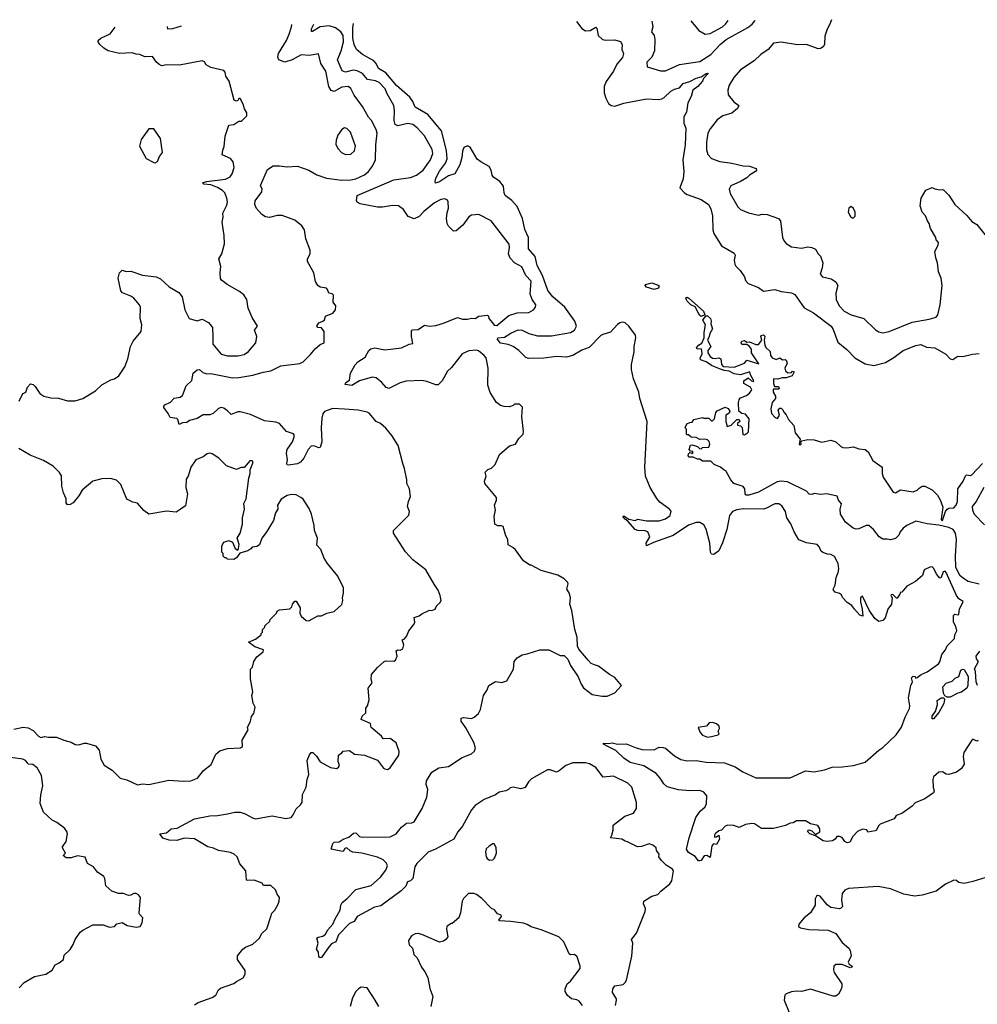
# Model space of a CAD drawing. Extents: x 2323203 to 2567568, y 883585 to 1022917.
# Tile 46 of 256: x 2389659 to 2397199, y 1012343 to 1020100. Entities that reach past the tile are written whole.
import ezdxf

# ---------------------------------------------------------------- set-up
doc = ezdxf.new("R2010")
doc.units = 0

msp = doc.modelspace()

# ---------------------------------------------------------------- linework, layer by layer
at = {"layer": '0CON10XD'}
for points in [[(2389655.7, 1017094.3), (2389677.5, 1017145), (2389685, 1017156), (2389706.7, 1017165), (2389720, 1017205), (2389745, 1017232.5), (2389765, 1017226.7), (2389781.7, 1017211.7), (2389818, 1017155), (2389847.5, 1017135), (2389905, 1017121.4), (2389965, 1017118.6), (2390035, 1017096.9), (2390095, 1017098.6), (2390155, 1017115.7), (2390256.2, 1017175), (2390305, 1017222.5), (2390375, 1017262), (2390405, 1017270), (2390438.8, 1017295), (2390487.1, 1017365), (2390511.1, 1017428.9), (2390530, 1017525), (2390552.7, 1017567.3), (2390615.8, 1017645), (2390619.4, 1017695), (2390606.5, 1017745), (2390610.6, 1017835), (2390602.5, 1017855), (2390557.4, 1017907.4), (2390535, 1017922.2), (2390468.6, 1017948.6), (2390454.3, 1017965), (2390434.2, 1018065), (2390444.1, 1018105.9), (2390465, 1018127.5), (2390496.4, 1018116.4), (2390535, 1018118), (2390625, 1018086.9), (2390732.5, 1018075), (2390767.6, 1018057.6), (2390836.4, 1017996.4), (2390911.4, 1017951.4), (2390937.6, 1017917.6), (2390958, 1017815), (2390993.3, 1017745), (2391055, 1017728.8), (2391095, 1017742), (2391144.3, 1017714.3), (2391176, 1017675), (2391178.7, 1017598.7), (2391180.5, 1017545), (2391245, 1017465.6), (2391295, 1017453.1), (2391375, 1017453.1), (2391425, 1017462.9), (2391461.4, 1017485), (2391518.6, 1017555), (2391525.8, 1017605), (2391508, 1017655), (2391531.2, 1017685), (2391490, 1017755), (2391458.3, 1017828.3), (2391445.9, 1017895.9), (2391422.3, 1017932.3), (2391389.7, 1017959.7), (2391292.5, 1018015), (2391248.3, 1018048.3), (2391240.7, 1018060.7), (2391236.7, 1018105), (2391241.2, 1018155), (2391228, 1018215), (2391250.8, 1018255), (2391270.8, 1018335), (2391268.8, 1018398.8), (2391252.5, 1018505), (2391262, 1018545), (2391258, 1018575), (2391290.3, 1018639.7), (2391295.7, 1018665), (2391290.8, 1018695), (2391274.2, 1018735), (2391255, 1018755.8), (2391215, 1018778.6), (2391165, 1018800), (2391107.5, 1018805), (2391097.5, 1018815), (2391130, 1018825), (2391278, 1018845), (2391315, 1018862.2), (2391332.9, 1018885), (2391346.9, 1018935), (2391340.8, 1018980.8), (2391317.7, 1019007.7), (2391253.3, 1019035), (2391257, 1019073), (2391269.3, 1019100.7), (2391277, 1019183), (2391305, 1019270), (2391345, 1019273.3), (2391385, 1019300), (2391405, 1019300), (2391447, 1019343), (2391447, 1019367), (2391428.3, 1019398.3), (2391417.5, 1019435), (2391395, 1019480), (2391385, 1019480), (2391376.4, 1019463.6), (2391365, 1019457.5), (2391347.5, 1019465), (2391307.5, 1019615), (2391282.5, 1019655), (2391277, 1019687), (2391265, 1019700), (2391165, 1019723.3), (2391127.5, 1019745), (2391115, 1019767.5), (2391095, 1019776.7), (2390917.9, 1019742.1), (2390815, 1019743.6), (2390777.4, 1019737.4), (2390756.5, 1019746.5), (2390735.6, 1019765), (2390705, 1019809.2), (2390645, 1019808.2), (2390605, 1019826.9), (2390575, 1019827.9), (2390545, 1019840), (2390445, 1019834.2), (2390355, 1019854.7), (2390320.6, 1019875), (2390290, 1019905), (2390276.7, 1019925), (2390277.5, 1019935), (2390298.8, 1019955), (2390370.9, 1019989.1), (2390410.7, 1020040.3)], [(2391295.8, 1013844.2), (2391353, 1013857), (2391394.1, 1013855.9), (2391435, 1013843.8), (2391492.1, 1013812.1), (2391515.7, 1013805.7), (2391647.9, 1013827.9), (2391754.1, 1013805.9), (2391795, 1013814), (2391813.2, 1013836.8), (2391836.4, 1013883.6), (2391870, 1013915), (2391882.5, 1013935), (2391885.7, 1013995), (2391914.4, 1014055), (2391922, 1014115), (2391935.9, 1014154.1), (2391923.3, 1014265), (2391940.9, 1014309.1), (2391955, 1014326.2), (2391965.8, 1014325.8), (2391997, 1014297), (2392025, 1014253.8), (2392105, 1014208.6), (2392155, 1014201.2), (2392169.5, 1014210.5), (2392176.2, 1014225), (2392167, 1014257), (2392170, 1014305), (2392196.4, 1014323.6), (2392205, 1014337.5), (2392255, 1014343.3), (2392295, 1014313.3), (2392375, 1014306.7), (2392476.1, 1014266.1), (2392524.1, 1014204.1), (2392535, 1014198.8), (2392555, 1014194), (2392576.2, 1014205), (2392643.8, 1014305), (2392646.1, 1014336.1), (2392623.8, 1014403.8), (2392575, 1014436.7), (2392520, 1014435), (2392506.4, 1014456.4), (2392427.5, 1014525), (2392420, 1014555), (2392347, 1014587), (2392356.4, 1014613.6), (2392385, 1014640), (2392383.3, 1014675), (2392396.7, 1014695), (2392409.3, 1014740.7), (2392403.3, 1014835), (2392433.3, 1014875), (2392426.7, 1014905), (2392428.3, 1014941.7), (2392475, 1014997.5), (2392527.5, 1015045), (2392545, 1015050), (2392605, 1015046.7), (2392616.7, 1015055), (2392630, 1015085), (2392622.5, 1015127.5), (2392633, 1015137), (2392655, 1015132.5), (2392676.7, 1015145), (2392683.3, 1015175), (2392670, 1015215), (2392685, 1015220), (2392705, 1015240), (2392722.5, 1015285), (2392763.3, 1015335), (2392770, 1015355), (2392765, 1015390), (2392805, 1015402.5), (2392825, 1015420), (2392885, 1015447.5), (2392905, 1015446.7), (2392930, 1015455), (2392943.6, 1015486.4), (2392967.5, 1015505), (2392976.7, 1015525), (2392970, 1015565), (2392953.8, 1015605), (2392923, 1015653), (2392856, 1015765), (2392755.6, 1015845.6), (2392697.7, 1015907.7), (2392603.3, 1016055), (2392603.3, 1016075), (2392610, 1016085), (2392723.9, 1016196.1), (2392728, 1016225), (2392713.3, 1016265), (2392720, 1016305), (2392736.2, 1016345), (2392727.5, 1016405), (2392706.7, 1016445), (2392706.7, 1016475), (2392690, 1016565), (2392674.4, 1016605), (2392638.8, 1016745), (2392590, 1016825), (2392542.4, 1016882.4), (2392499.8, 1016919.8), (2392464.3, 1016935), (2392410.7, 1017000.7), (2392395, 1017009.2), (2392324.3, 1017024.3), (2392216.9, 1017033.1), (2392125, 1017037.5), (2392057.8, 1017012.2), (2392046.2, 1016993.8), (2392038.3, 1016961.7), (2392032.7, 1016885), (2392038.2, 1016775), (2392025, 1016730), (2392015, 1016726.2), (2391975, 1016743.3), (2391955, 1016739.4), (2391930, 1016715), (2391895.5, 1016645), (2391870.8, 1016615), (2391845, 1016602.2), (2391775, 1016591.5), (2391764.5, 1016594.5), (2391763.1, 1016603.1), (2391767.5, 1016632.5), (2391760.8, 1016685), (2391763.6, 1016715), (2391805.7, 1016775), (2391820, 1016815), (2391819.3, 1016829.3), (2391815, 1016837.5), (2391760, 1016855), (2391705, 1016918.6), (2391675, 1016929.4), (2391585, 1016941.2), (2391475, 1016990.8), (2391395, 1017011.1), (2391375, 1017010), (2391325, 1016988.8), (2391295, 1017020), (2391265, 1017038.8), (2391245, 1017043.8), (2391225, 1017036.2), (2391183.2, 1016996.8), (2391156, 1016986), (2391102.5, 1016987.5), (2391055, 1016958), (2390995, 1016942.5), (2390975, 1016926.2), (2390940, 1016925), (2390915, 1016910), (2390905, 1016950), (2390895, 1016957.5), (2390842.5, 1016965), (2390828.3, 1016998.3), (2390793.3, 1017045), (2390793.3, 1017055), (2390802.5, 1017065), (2390845, 1017086.7), (2390875, 1017117.5), (2390922.3, 1017127.7), (2390939.7, 1017140.3), (2390970, 1017215), (2391013.6, 1017256.4), (2391023.9, 1017316.1), (2391055, 1017342.5), (2391075, 1017343.3), (2391101.7, 1017321.7), (2391131.2, 1017311.2), (2391165, 1017311.9), (2391335, 1017280), (2391385, 1017281.9), (2391495, 1017299.1), (2391575, 1017324.6), (2391635, 1017334.5), (2391715, 1017374.4), (2391865, 1017390.4), (2391891.9, 1017405), (2391945, 1017458.6), (2391985, 1017507.5), (2392025, 1017541.2), (2392056.7, 1017555), (2392055, 1017642.5), (2392035, 1017673.3), (2392005, 1017674), (2391998.8, 1017685), (2392015, 1017711.2), (2392046.1, 1017723.9), (2392057.5, 1017735), (2392067.5, 1017765), (2392125, 1017788.6), (2392145.4, 1017814.6), (2392147.2, 1017847.2), (2392126.7, 1017875), (2392128.8, 1017928.8), (2392120, 1017940), (2392092.5, 1017945), (2392083.3, 1017975), (2392074.1, 1017984.1), (2392025, 1017993.8), (2392006.7, 1018005), (2391987, 1018037), (2391974, 1018105), (2391925.9, 1018195.9), (2391926, 1018215), (2391945.6, 1018255), (2391946.4, 1018285), (2391912.2, 1018375), (2391900.3, 1018445), (2391881.3, 1018475), (2391825, 1018521.8), (2391725, 1018557.5), (2391685, 1018558.1), (2391625, 1018540.8), (2391595, 1018547.1), (2391564.2, 1018565), (2391524, 1018614), (2391510.6, 1018645), (2391512, 1018672), (2391565.4, 1018744.6), (2391566.9, 1018765), (2391556, 1018795), (2391609.3, 1018920.7), (2391655, 1018948.8), (2391705, 1018950), (2391765, 1018941.2), (2391845, 1018947.5), (2391935, 1018915.7), (2391998.3, 1018878.3), (2392075, 1018852.2), (2392195, 1018836.2), (2392265, 1018837.5), (2392305, 1018845.9), (2392375, 1018877.6), (2392405.2, 1018904.8), (2392436.2, 1018945), (2392459.1, 1018995), (2392462.2, 1019115), (2392472.7, 1019205), (2392464.6, 1019234.6), (2392429.4, 1019305), (2392405, 1019332), (2392356.9, 1019415), (2392291.8, 1019505), (2392265, 1019558.6), (2392243.9, 1019573.9), (2392195, 1019567.3), (2392135, 1019534), (2392112, 1019542), (2392092, 1019575), (2392070.4, 1019695), (2392030.4, 1019755), (2392011.2, 1019831.2), (2391941.3, 1019818.7), (2391875, 1019824.5), (2391805, 1019784.6), (2391745.8, 1019765.8), (2391698.8, 1019785), (2391690, 1019805), (2391697.5, 1019835), (2391758.8, 1019935), (2391781.5, 1019985), (2391799.4, 1020045), (2391802.2, 1020062.1)], [(2390930.9, 1020048.4), (2390861.2, 1020028.8), (2390826.4, 1020026.4), (2390823.7, 1020046.7)], [(2393153.6, 1014603.6), (2393215, 1014596.2), (2393237.5, 1014605), (2393272.5, 1014635), (2393286.7, 1014665), (2393310, 1014775), (2393336.7, 1014815), (2393353.3, 1014855), (2393405, 1014887.5), (2393455, 1014878.8), (2393495, 1014892.5), (2393546.4, 1014983.6), (2393552.5, 1015045), (2393577, 1015073), (2393614.1, 1015095.9), (2393655, 1015103.3), (2393755, 1015136.7), (2393825, 1015136.7), (2393915, 1015092.5), (2393945, 1015092.5), (2393973.6, 1015063.6), (2393995, 1015012.5), (2394055, 1014922.5), (2394078.8, 1014865), (2394097.3, 1014837.3), (2394167.5, 1014785), (2394245, 1014770), (2394285, 1014770), (2394345, 1014796.7), (2394397.5, 1014855), (2394345, 1014916.7), (2394301.7, 1014941.7), (2394216.1, 1015006.1), (2394185, 1015016.7), (2394159.3, 1015029.3), (2394134.1, 1015054.1), (2394061.7, 1015141.7), (2394050, 1015165), (2394048.8, 1015235), (2394031.2, 1015295), (2394006, 1015445), (2393990, 1015495), (2393996, 1015545), (2393986, 1015585), (2393966.7, 1015615), (2393978, 1015655), (2393975, 1015666.7), (2393945.6, 1015695.6), (2393895, 1015723.8), (2393765, 1015760), (2393685, 1015802.5), (2393675, 1015802.5), (2393625, 1015837.5), (2393563, 1015923), (2393543, 1015943), (2393503.8, 1015963.8), (2393502.5, 1016005), (2393486.7, 1016035), (2393466.4, 1016106.4), (2393453, 1016113), (2393423.9, 1016113.9), (2393400, 1016125), (2393395.7, 1016185), (2393406, 1016236), (2393397.5, 1016275), (2393412.5, 1016315), (2393412.5, 1016335), (2393322.5, 1016445), (2393317.5, 1016465), (2393332.5, 1016505), (2393323.6, 1016536.4), (2393345, 1016556.7), (2393373.6, 1016566.4), (2393402.5, 1016595), (2393437.5, 1016675), (2393515, 1016743.3), (2393563.4, 1016756.6), (2393588.3, 1016801.7), (2393623.3, 1016835), (2393626.7, 1016855), (2393612.5, 1016975), (2393617, 1017047), (2393595, 1017070), (2393555, 1017070), (2393545, 1017060), (2393515, 1017050), (2393473.6, 1017053.6), (2393445, 1017060), (2393412.5, 1017085), (2393363.9, 1017163.9), (2393345, 1017220), (2393347.5, 1017355), (2393332.5, 1017435), (2393316, 1017455), (2393270.3, 1017490.3), (2393255, 1017495.5), (2393195, 1017492.2), (2393142.6, 1017467.4), (2393058.6, 1017361.4), (2393028, 1017332), (2392985, 1017254), (2392955, 1017224), (2392935, 1017222.5), (2392865, 1017248.8), (2392825, 1017256.9), (2392702.7, 1017252.7), (2392655, 1017239.4), (2392565, 1017193.8), (2392545, 1017203.3), (2392510.8, 1017240.8), (2392465, 1017277.5), (2392435, 1017283.8), (2392335, 1017256), (2392275, 1017217.5), (2392222.5, 1017225), (2392227, 1017243), (2392255, 1017260), (2392263.3, 1017315), (2392299.5, 1017380.5), (2392322.5, 1017405), (2392378.9, 1017441.1), (2392407, 1017493), (2392423, 1017507), (2392453.9, 1017513.9), (2392535, 1017499.4), (2392665, 1017514.4), (2392725, 1017543.8), (2392755, 1017550), (2392742.7, 1017605), (2392744, 1017646), (2392752, 1017658), (2392795, 1017659.1), (2392845, 1017694.4), (2392885.5, 1017685.5), (2392935, 1017691.5), (2392995, 1017708.4), (2393105, 1017753.6), (2393145, 1017741.4), (2393185, 1017741.9), (2393215, 1017748.8), (2393245, 1017746.7), (2393275, 1017763.8), (2393341.7, 1017771.7), (2393350, 1017765), (2393352.5, 1017745), (2393381.5, 1017711.5), (2393395, 1017694.6), (2393415, 1017691.5), (2393509.1, 1017770.9), (2393575, 1017790.4), (2393667.9, 1017792.1), (2393705.7, 1017814.3), (2393720, 1017835), (2393724, 1017855), (2393695, 1017896), (2393678.2, 1017938.2), (2393685, 1018041.2), (2393644.7, 1018084.7), (2393612.1, 1018152.1), (2393555, 1018185.5), (2393520.5, 1018220.5), (2393508.5, 1018255), (2393515.6, 1018305.6), (2393511.9, 1018331.9), (2393370, 1018515), (2393275, 1018564.2), (2393215, 1018560), (2393195, 1018546.7), (2393147.6, 1018482.4), (2393095, 1018436.7), (2393075, 1018433.3), (2393035, 1018473.3), (2393024, 1018495), (2393020, 1018535), (2393025, 1018577.5), (2393034.2, 1018615), (2393033.3, 1018665), (2393027.7, 1018677.7), (2393005, 1018690), (2392975, 1018684), (2392925, 1018657.1), (2392841.7, 1018588.3), (2392805, 1018549.4), (2392765, 1018530.8), (2392718.7, 1018548.7), (2392681.9, 1018605), (2392642.6, 1018632.6), (2392595, 1018636.8), (2392515, 1018622.8), (2392475, 1018622.8), (2392338.3, 1018648.3), (2392315, 1018662.7), (2392310, 1018675), (2392315.8, 1018714.2), (2392605, 1018838.5), (2392735, 1018857.2), (2392784.3, 1018875.7), (2392835, 1018914.5), (2392893.4, 1018995), (2392911.3, 1019045), (2392907.6, 1019077.6), (2392845.4, 1019185), (2392788.3, 1019248.3), (2392755, 1019273.6), (2392715, 1019282.9), (2392635, 1019263.3), (2392615, 1019274.2), (2392607.1, 1019305), (2392610.4, 1019385), (2392603.8, 1019425), (2392551.2, 1019515), (2392536.1, 1019555), (2392490, 1019605), (2392459.8, 1019619.8), (2392398, 1019628), (2392357.3, 1019677.3), (2392315, 1019697.8), (2392285, 1019701.6), (2392225, 1019687.3), (2392197.5, 1019697.5), (2392161.9, 1019785), (2392190.5, 1019855), (2392208, 1019925), (2392206.2, 1019975), (2392188.5, 1020005), (2392145.8, 1020035.8), (2392095, 1020052.7), (2392024.8, 1020045.2), (2391965, 1020006), (2391957.5, 1020007.5), (2391957.4, 1020027.4), (2391974.6, 1020064.8)], [(2397205, 1014422.5), (2397195, 1014416.7), (2397165, 1014431.2), (2397156.7, 1014425), (2397093.2, 1014326.8), (2397087.5, 1014295), (2397096.2, 1014235), (2397075, 1014200), (2397035, 1014171.2), (2396975.9, 1014154.1), (2396955, 1014156.2), (2396925, 1014174.2), (2396895, 1014171.4), (2396855, 1014136.2), (2396850, 1014115), (2396852.3, 1014052.3), (2396860, 1014025), (2396855, 1014010), (2396785, 1013962.5), (2396710.6, 1013929.4), (2396685, 1013903.3), (2396605, 1013847.5), (2396560, 1013830), (2396545, 1013803.8), (2396435, 1013761.4), (2396421.5, 1013748.5), (2396405, 1013716.2), (2396395, 1013710), (2396338.3, 1013698.3), (2396328.8, 1013718.8), (2396295, 1013724.2), (2396255, 1013705.8), (2396220, 1013665), (2396195, 1013620.8), (2396175, 1013614.4), (2396156.2, 1013626.2), (2396135, 1013656.2), (2396115, 1013666), (2396092.5, 1013665), (2396080, 1013645), (2396058.8, 1013631.2), (2396015, 1013626.2), (2395985, 1013630.8), (2395925, 1013670), (2395880, 1013685), (2395862.5, 1013705), (2395873, 1013717), (2395895, 1013710), (2395925, 1013680), (2395958.2, 1013701.8), (2395960, 1013725), (2395942.4, 1013752.4), (2395885, 1013765.6), (2395845, 1013789.3), (2395775, 1013789.7), (2395748.1, 1013771.9), (2395725, 1013770), (2395689, 1013751), (2395595, 1013727), (2395499.3, 1013729.3), (2395445, 1013764), (2395425, 1013768.6), (2395375, 1013760.8), (2395325, 1013737.3), (2395282.2, 1013752.2), (2395234.3, 1013755.7), (2395212.5, 1013747.5), (2395185, 1013714.3), (2395165, 1013708.8), (2395136.2, 1013685), (2395128.8, 1013675), (2395130.7, 1013660.7), (2395145, 1013662), (2395165, 1013676.7), (2395169.7, 1013645), (2395145, 1013603.3), (2395122.5, 1013607.5), (2395108.8, 1013591.2), (2395095, 1013500), (2395070, 1013515), (2395048.3, 1013511.7), (2395025, 1013477.5), (2395015, 1013472.5), (2395005, 1013473.3), (2394976.4, 1013506.4), (2394925, 1013540), (2394910, 1013565), (2394930, 1013655), (2394984, 1013815), (2395015.7, 1013864.3), (2395055, 1013898.8), (2395068, 1013925), (2395068.6, 1013985), (2395045.6, 1014015), (2395015, 1014026.5), (2394935, 1014024.4), (2394845, 1014032.9), (2394757, 1014057), (2394729.8, 1014079.8), (2394702.2, 1014125), (2394670.3, 1014160.3), (2394572.9, 1014222.9), (2394465, 1014247.1), (2394415, 1014282), (2394351.7, 1014341.7), (2394290, 1014375), (2394255, 1014392.5), (2394255, 1014400), (2394295, 1014396.7), (2394325, 1014404), (2394365, 1014393.3), (2394435, 1014394.2), (2394512.5, 1014362.5), (2394560.9, 1014350.9), (2394655, 1014348.6), (2394695, 1014368.6), (2394725, 1014367.5), (2394745, 1014361.2), (2394815, 1014300.8), (2394865, 1014272.5), (2394915, 1014260.6), (2394985, 1014263.3), (2395065, 1014251.8), (2395207.5, 1014245), (2395293.3, 1014215), (2395353.6, 1014173.6), (2395456.4, 1014126.4), (2395725, 1014127.1), (2395845, 1014182.5), (2395915, 1014174.2), (2395995, 1014189.2), (2396055, 1014212.5), (2396135, 1014213.8), (2396224.3, 1014224.3), (2396315, 1014250.5), (2396423.1, 1014345), (2396455, 1014365.4), (2396561.1, 1014465), (2396602.7, 1014527.3), (2396631.1, 1014605), (2396665, 1014673.3), (2396667.9, 1014695), (2396657.9, 1014757.9), (2396675.6, 1014854.4), (2396690, 1014885), (2396680, 1014915), (2396695, 1014927.5), (2396710, 1014925), (2396712.5, 1014912.5), (2396725, 1014917.5), (2396757.6, 1014942.4), (2396805, 1014961.8), (2396894.2, 1015025), (2396905, 1015041.2), (2396921.1, 1015098.9), (2396949.2, 1015135), (2396962.3, 1015167.8), (2397019.5, 1015225), (2397023.1, 1015255), (2397037.2, 1015285), (2397029.8, 1015319.8), (2397012.1, 1015355), (2397012.8, 1015407.2), (2397022.5, 1015417.5), (2397045, 1015410.8), (2397054.1, 1015415.9), (2397058.8, 1015455), (2397087.7, 1015517.7), (2397055, 1015538.8), (2397035, 1015564), (2396955, 1015745.6), (2396945, 1015754.4), (2396929.1, 1015750.9), (2396915, 1015706.7), (2396905, 1015701.2), (2396879.4, 1015729.4), (2396855, 1015780), (2396845, 1015789.4), (2396825, 1015787.1), (2396780, 1015765), (2396767.7, 1015722.3), (2396712.5, 1015675), (2396643.6, 1015636.4), (2396605, 1015590), (2396591.7, 1015588.3), (2396590, 1015575), (2396568.3, 1015541.7), (2396561.7, 1015541.7), (2396535, 1015572.5), (2396520.7, 1015569.3), (2396517.5, 1015565), (2396530, 1015545), (2396522.5, 1015495), (2396495, 1015457.5), (2396473, 1015387), (2396455, 1015365.8), (2396425, 1015359.2), (2396391.7, 1015381.7), (2396348.9, 1015448.9), (2396295, 1015557.5), (2396280, 1015545), (2396278.8, 1015515), (2396293, 1015457), (2396298.3, 1015401.7), (2396275, 1015410), (2396232.5, 1015455), (2396210, 1015485), (2396175, 1015507.5), (2396137, 1015547), (2396129.3, 1015569.3), (2396115, 1015580), (2396080.3, 1015590.3), (2396066.7, 1015605), (2396063.8, 1015615), (2396081.2, 1015645), (2396086.7, 1015705), (2396103.3, 1015745), (2396107.5, 1015775), (2396102.5, 1015815), (2396075, 1015870), (2396045, 1015887.5), (2396018.3, 1015888.3), (2395983.9, 1015903.9), (2395967, 1015917), (2395956.7, 1015945), (2395937.5, 1015965), (2395855, 1015978), (2395795, 1016003.3), (2395756.2, 1016065), (2395729.7, 1016129.7), (2395698.8, 1016175), (2395688.8, 1016225), (2395660.3, 1016270.3), (2395637.3, 1016287.3), (2395605, 1016286.9), (2395538.8, 1016251.2), (2395515, 1016244.6), (2395355, 1016247.8), (2395305, 1016239.6), (2395270.8, 1016225), (2395246.9, 1016193.1), (2395226.2, 1016085), (2395191.7, 1015978.3), (2395163.8, 1015915), (2395124.2, 1015885.8), (2395105, 1015888.8), (2395097.1, 1015905), (2395091.9, 1015975), (2395065, 1016086.2), (2395045, 1016120), (2395015, 1016139.5), (2394985, 1016137.9), (2394925, 1016117.5), (2394805, 1016036.7), (2394648.9, 1015981.1), (2394594.2, 1015954.2), (2394592.2, 1015975), (2394621.4, 1016025), (2394606, 1016065), (2394584.3, 1016074.3), (2394525, 1016076.4), (2394505, 1016083.6), (2394448.6, 1016148.6), (2394425, 1016164), (2394407.5, 1016185), (2394415, 1016192.5), (2394455.6, 1016165.6), (2394505, 1016155.6), (2394525, 1016164), (2394595, 1016151.8), (2394695, 1016153.1), (2394745, 1016167.7), (2394779.6, 1016195), (2394787.4, 1016227.4), (2394774.5, 1016245), (2394698.8, 1016298.8), (2394675, 1016327.9), (2394623.2, 1016415), (2394587.5, 1016505), (2394581.9, 1016575), (2394598.8, 1016935), (2394541.2, 1017115), (2394533.9, 1017165), (2394491.6, 1017271.6), (2394475.5, 1017345), (2394475.5, 1017385), (2394496, 1017484), (2394496, 1017525), (2394510.7, 1017595), (2394508.9, 1017615), (2394455, 1017686.3), (2394425, 1017711.1), (2394405, 1017716.9), (2394385, 1017713.1), (2394365, 1017699.4), (2394312.1, 1017637.9), (2394249.2, 1017620.8), (2394235, 1017611.3), (2394142.2, 1017517.8), (2394085, 1017496.4), (2394015, 1017454), (2393965, 1017442.5), (2393886.8, 1017446.8), (2393785, 1017434), (2393665, 1017431.1), (2393645, 1017438.1), (2393588.6, 1017495), (2393545, 1017526.5), (2393505, 1017540.6), (2393445, 1017550.6), (2393417.1, 1017585), (2393425, 1017594.2), (2393475, 1017598.2), (2393525, 1017630), (2393583.7, 1017656.3), (2393615, 1017653.8), (2393667.3, 1017627.3), (2393735, 1017609.2), (2393845, 1017608.4), (2393995, 1017635.3), (2394027.3, 1017655), (2394042.5, 1017685), (2394030.8, 1017725), (2394003.1, 1017763.1), (2393951.9, 1017835), (2393857.7, 1017917.7), (2393817.3, 1017967.3), (2393774.5, 1018085), (2393734.5, 1018164.5), (2393716.6, 1018235), (2393664.2, 1018295), (2393664.3, 1018385), (2393636.3, 1018446.3), (2393618.7, 1018535), (2393575, 1018627.9), (2393535, 1018677), (2393480.4, 1018715), (2393472.5, 1018735), (2393468.8, 1018788.8), (2393439.1, 1018825), (2393388.8, 1018858.8), (2393377.8, 1018875), (2393370, 1018915), (2393355, 1018942.5), (2393289.3, 1018979.3), (2393262.2, 1019002.2), (2393205.3, 1019095.3), (2393185, 1019106.5), (2393155, 1019094), (2393145.4, 1019065), (2393141.3, 1019015), (2393123.7, 1018956.3), (2393085, 1018887.1), (2393035, 1018870.4), (2392965, 1018822.9), (2392932.5, 1018812.5), (2392929.2, 1018825), (2392935, 1018850.8), (2392965, 1018907.3), (2393011.2, 1018968.8), (2393024.6, 1019005), (2393018.4, 1019068.4), (2392980.5, 1019225), (2392873.7, 1019353.7), (2392772.1, 1019412.1), (2392755.2, 1019455.2), (2392729.7, 1019489.7), (2392625, 1019581.4), (2392541.9, 1019681.9), (2392482.9, 1019715), (2392464.6, 1019755), (2392447.8, 1019775), (2392356.9, 1019825), (2392310.6, 1019865), (2392291.4, 1019905), (2392282.8, 1019955), (2392282.5, 1020035), (2392286.6, 1020069.7)], [(2394043.5, 1020085), (2394085, 1020030), (2394115, 1020011.1), (2394150, 1020015), (2394195, 1020041.2), (2394203.9, 1020033.9), (2394214, 1019975), (2394247.5, 1019945), (2394275, 1019938), (2394345, 1019942.5), (2394388.3, 1019928.3), (2394403.3, 1019905), (2394398.8, 1019865), (2394413.3, 1019835), (2394405, 1019802.5), (2394361.1, 1019748.9), (2394335.7, 1019695), (2394275.5, 1019614.5), (2394261.9, 1019575), (2394260, 1019525), (2394272.8, 1019482.8), (2394295, 1019441.2), (2394315, 1019424.3), (2394345, 1019418.1), (2394415, 1019441.5), (2394595, 1019477.7), (2394685, 1019471.5), (2394713.8, 1019476.2), (2394733.1, 1019486.9), (2394785, 1019536), (2394815, 1019553.3), (2394855, 1019562.5), (2394882.6, 1019597.4), (2394935.5, 1019614.5), (2394985, 1019639.4), (2395025, 1019648.8), (2395065, 1019677.5), (2395075, 1019680), (2395080, 1019675), (2395044.2, 1019635.8), (2395035.4, 1019614.6), (2394998.6, 1019575), (2394958.6, 1019545), (2394945, 1019496.2), (2394920, 1019445), (2394908.8, 1019371.2), (2394887.5, 1019335), (2394887.5, 1019285), (2394903.8, 1019245), (2394900, 1019115), (2394881.1, 1018995), (2394887.3, 1018905), (2394883.4, 1018846.6), (2394856.7, 1018775), (2394893.3, 1018735), (2394915, 1018722), (2395024.6, 1018684.6), (2395081.4, 1018645), (2395100, 1018610), (2395114.5, 1018555), (2395117.8, 1018445), (2395125, 1018416.2), (2395185, 1018318.6), (2395285, 1018262), (2395292.5, 1018245), (2395284.5, 1018205), (2395288.9, 1018175), (2395298, 1018158), (2395332.9, 1018125), (2395365, 1018073.3), (2395375, 1018046.7), (2395395, 1018021.2), (2395475, 1017991.4), (2395515, 1017962.2), (2395605, 1017975.8), (2395655, 1017959.2), (2395735, 1017948.5), (2395761.9, 1017935), (2395835, 1017830.8), (2395910.6, 1017790.6), (2396049.4, 1017685), (2396065, 1017658.8), (2396100.2, 1017560.2), (2396170.6, 1017500.6), (2396234.3, 1017435), (2396315, 1017389.5), (2396385, 1017376.7), (2396475, 1017398.5), (2396541.7, 1017438.3), (2396615.5, 1017494.5), (2396715, 1017534), (2396755, 1017540), (2396800.3, 1017520.3), (2396865, 1017516.2), (2396952.5, 1017465), (2396985, 1017427.5), (2397006.4, 1017423.6), (2397045, 1017450), (2397085, 1017446.2), (2397160, 1017465), (2397215, 1017470.8)], [(2394636.9, 1020089.3), (2394644.6, 1020045), (2394632.8, 1020005), (2394654.7, 1019975), (2394660, 1019945), (2394657.5, 1019855), (2394635.4, 1019804.6), (2394598, 1019765), (2394600, 1019730), (2394705, 1019696.2), (2394745, 1019696), (2394854.1, 1019745.9), (2395015, 1019771.1), (2395101.5, 1019825), (2395175, 1019905.4), (2395220.8, 1019945), (2395392.2, 1020037.8), (2395426.2, 1020063.8), (2395448.2, 1020091.8), (2395449.8, 1020095.1)], [(2394943.2, 1020091.5), (2395006.2, 1020015), (2395055, 1019985.8), (2395095, 1019992.7), (2395191.9, 1020045), (2395215.7, 1020064.3), (2395238.1, 1020093.6)], [(2396050.5, 1020100.2), (2396038.1, 1020065), (2396015.7, 1020025), (2395998.7, 1019971.3), (2395995.7, 1019905), (2395985, 1019886.2), (2395965, 1019873.3), (2395945, 1019870), (2395855, 1019905.5), (2395782.6, 1019902.6), (2395655, 1019924.1), (2395595, 1019914.6), (2395553.6, 1019866.4), (2395494.3, 1019825.7), (2395442.5, 1019775), (2395335.4, 1019705), (2395283.2, 1019645), (2395246.2, 1019585), (2395233.8, 1019543.8), (2395238.3, 1019508.3), (2395282.4, 1019452.4), (2395322, 1019425), (2395309.8, 1019400.2), (2395265.3, 1019364.7), (2395195, 1019343.1), (2395149.7, 1019310.3), (2395095, 1019240), (2395077.5, 1019205), (2395066.5, 1019135), (2395066.7, 1019075), (2395077.8, 1019037.8), (2395105, 1019005.6), (2395171.9, 1018981.9), (2395265, 1018970), (2395355, 1018949.4), (2395405, 1018945.7), (2395457.5, 1018927.5), (2395460, 1018915), (2395453.8, 1018905), (2395405, 1018875.8), (2395385, 1018854.2), (2395335, 1018824.4), (2395258.8, 1018791.2), (2395246, 1018765), (2395252.1, 1018732.1), (2395312.5, 1018625), (2395335, 1018605.8), (2395397.9, 1018577.9), (2395475, 1018559.4), (2395505, 1018568.9), (2395545.4, 1018565.4), (2395635, 1018534.2), (2395650, 1018515), (2395664, 1018385), (2395678, 1018355), (2395695, 1018336.2), (2395735, 1018312), (2395815, 1018300.8), (2395865, 1018310.8), (2395895, 1018306), (2395925, 1018291.2), (2395946.7, 1018255), (2395965, 1018237.5), (2395983.8, 1018185), (2395978.8, 1018145), (2395962.5, 1018095), (2395980, 1018075), (2396047.6, 1018057.6), (2396086.2, 1018035), (2396100.8, 1018005), (2396085.8, 1017945), (2396087.1, 1017895), (2396111.9, 1017845), (2396152, 1017805), (2396206.7, 1017775), (2396305, 1017746), (2396396.5, 1017656.5), (2396425, 1017640), (2396455, 1017632.9), (2396505, 1017643.1), (2396685, 1017716.4), (2396820.6, 1017740.6), (2396875, 1017757.5), (2396888.6, 1017775), (2396906.5, 1017855), (2396921.4, 1018005), (2396915.8, 1018065), (2396894.4, 1018114.4), (2396886, 1018185), (2396872, 1018225), (2396864.2, 1018274.2), (2396890, 1018325), (2396893.3, 1018345), (2396876.2, 1018365), (2396872, 1018385), (2396830, 1018455), (2396821.2, 1018495), (2396806.7, 1018515), (2396791.2, 1018555), (2396766, 1018585), (2396748.8, 1018635), (2396756.2, 1018695), (2396795, 1018757.5), (2396845, 1018777.5), (2396865, 1018766.7), (2396905, 1018760), (2396925, 1018763.3), (2396935, 1018756.7), (2396975, 1018716.7), (2397023.4, 1018643.4), (2397116.4, 1018556.4), (2397155, 1018510), (2397195, 1018487.5), (2397270, 1018395)], [(2390725, 1018973.8), (2390745, 1018983.8), (2390758.7, 1019021.3), (2390782.5, 1019055), (2390766.2, 1019165), (2390715, 1019240), (2390675, 1019240), (2390614.1, 1019155.9), (2390603.3, 1019105), (2390655, 1019007.5), (2390714.1, 1018974.1), (2390725, 1018973.8)], [(2392225, 1019038.6), (2392265, 1019040.8), (2392295, 1019066.7), (2392302.5, 1019105), (2392264, 1019215), (2392235, 1019243.8), (2392215, 1019248), (2392194.4, 1019235.6), (2392165, 1019190), (2392149.7, 1019150.3), (2392148.3, 1019118.3), (2392164.6, 1019084.6), (2392193.7, 1019053.7), (2392225, 1019038.6)], [(2396225, 1018540), (2396237, 1018553), (2396237.5, 1018585), (2396223, 1018613), (2396205, 1018627.5), (2396187.5, 1018615), (2396182.5, 1018585), (2396200.7, 1018550.7), (2396215, 1018540), (2396225, 1018540)], [(2394655, 1017974.3), (2394595, 1017992.5), (2394582.5, 1018005), (2394586.4, 1018013.6), (2394635, 1018027.5), (2394685, 1018010), (2394693.8, 1018003.8), (2394688.8, 1017985), (2394655, 1017974.3)], [(2395025, 1017762.5), (2395012, 1017772), (2394976.9, 1017836.9), (2394943.9, 1017853.9), (2394915, 1017884), (2394904.3, 1017905), (2394909.2, 1017910.8), (2394915, 1017914), (2394927.4, 1017907.4), (2395044.1, 1017804.1), (2395052.5, 1017775), (2395025, 1017762.5)], [(2395213, 1017047), (2395236.4, 1017036.4), (2395250, 1017015), (2395245, 1017000), (2395220, 1016985), (2395220, 1016935), (2395230, 1016895), (2395260, 1016905), (2395305, 1016950), (2395325, 1016950), (2395330, 1016935), (2395311.7, 1016918.3), (2395310, 1016905), (2395335, 1016900), (2395347, 1016887), (2395351.7, 1016831.7), (2395365, 1016830), (2395390, 1016845), (2395396.7, 1016853.3), (2395403.8, 1016955), (2395375, 1016991.2), (2395345, 1016996.7), (2395322.5, 1017015), (2395320, 1017085), (2395324.1, 1017105.9), (2395335, 1017120), (2395380.7, 1017139.3), (2395405, 1017156.7), (2395423.3, 1017185), (2395412.5, 1017205), (2395360, 1017235), (2395360, 1017255), (2395395, 1017277.5), (2395420, 1017255), (2395435, 1017250), (2395440, 1017255), (2395413, 1017303), (2395407, 1017327), (2395335, 1017302.5), (2395285, 1017310.5), (2395245, 1017331.5), (2395205.6, 1017335.6), (2395155, 1017355.8), (2395106.8, 1017376.8), (2395065, 1017406), (2395020.7, 1017420.7), (2395017.5, 1017435), (2395031.4, 1017465), (2395030, 1017495), (2395025, 1017506.7), (2394993.6, 1017503.6), (2394987.5, 1017515), (2395003.3, 1017535), (2395029.1, 1017550.9), (2395048.8, 1017595), (2395047.5, 1017635), (2395058.8, 1017695), (2395038.3, 1017731.7), (2395062.5, 1017767.5), (2395075, 1017767.5), (2395098, 1017745), (2395104, 1017725), (2395101.9, 1017705), (2395114.2, 1017665), (2395092.2, 1017627.8), (2395088.6, 1017605), (2395073.8, 1017575), (2395100, 1017525), (2395076.2, 1017495), (2395076, 1017475), (2395095, 1017446.7), (2395115, 1017433.3), (2395135, 1017430), (2395165, 1017436.2), (2395179.5, 1017429.5), (2395183.8, 1017385), (2395198.8, 1017368.8), (2395285, 1017362), (2395367, 1017393), (2395385, 1017417.5), (2395480, 1017390), (2395420, 1017475), (2395420, 1017505), (2395406.4, 1017526.4), (2395385, 1017542.5), (2395345, 1017542.5), (2395340, 1017555), (2395345, 1017567.5), (2395365, 1017572.5), (2395385, 1017560), (2395405, 1017562.5), (2395455, 1017541.2), (2395475, 1017541.2), (2395502.5, 1017575), (2395493.3, 1017605), (2395497, 1017613), (2395515, 1017616.2), (2395526.4, 1017606.4), (2395520, 1017575), (2395526.7, 1017535), (2395535, 1017517.5), (2395567.5, 1017485), (2395571.2, 1017455), (2395583.3, 1017435), (2395615, 1017422.5), (2395645, 1017437.5), (2395665, 1017420), (2395685, 1017422.5), (2395695, 1017417.5), (2395702.5, 1017395), (2395682.5, 1017355), (2395687.5, 1017335), (2395708.3, 1017318.3), (2395735, 1017320), (2395745, 1017330), (2395757.5, 1017325), (2395740, 1017295), (2395695, 1017277.5), (2395665, 1017277.5), (2395625, 1017267.5), (2395595, 1017270), (2395593.8, 1017233.8), (2395601.7, 1017211.7), (2395635, 1017210), (2395640, 1017195), (2395635, 1017190), (2395595, 1017190), (2395591.7, 1017181.7), (2395592.5, 1017165), (2395610, 1017135), (2395610, 1017115), (2395583.3, 1017085), (2395572.5, 1017035), (2395578.3, 1016998.3), (2395607.5, 1016965), (2395625, 1016957.5), (2395642.5, 1016985), (2395630, 1017025), (2395645, 1017040), (2395655, 1017040), (2395665, 1017030), (2395677.5, 1017005), (2395695, 1016987.5), (2395711.2, 1016951.2), (2395753.9, 1016903.9), (2395766.2, 1016845), (2395803.3, 1016795), (2395797.5, 1016755), (2395805, 1016747.5), (2395812.5, 1016755), (2395810, 1016775), (2395816.7, 1016783.3), (2395865, 1016793.1), (2395915, 1016789.4), (2395975, 1016771.9), (2396045, 1016788.9), (2396085, 1016773.3), (2396125, 1016736.9), (2396140.6, 1016730.6), (2396172.1, 1016727.9), (2396225, 1016734.3), (2396265, 1016718.1), (2396315, 1016713.3), (2396339.5, 1016695), (2396377.4, 1016627.4), (2396448.9, 1016575), (2396450, 1016525), (2396458.1, 1016495), (2396537.7, 1016377.7), (2396555, 1016374), (2396595, 1016397.5), (2396695, 1016379.4), (2396725, 1016392.9), (2396741.8, 1016408.2), (2396765, 1016426.2), (2396785, 1016424), (2396845, 1016397.1), (2396885.6, 1016355), (2396907.2, 1016317.2), (2396928.9, 1016258.9), (2396914.6, 1016164.6), (2396916.7, 1016156.7), (2396925, 1016156), (2396948.6, 1016225), (2396962, 1016245), (2396975, 1016251.9), (2397015, 1016253.3), (2397033.6, 1016275), (2397043.6, 1016305), (2397046.8, 1016405), (2397087.5, 1016465), (2397105, 1016507.5), (2397115, 1016513.8), (2397145, 1016508), (2397155, 1016514), (2397239.5, 1016605)], [(2397212.9, 1015652.9), (2397126.2, 1015675), (2397098.3, 1015691.7), (2397065, 1015718.9), (2397031.1, 1015785), (2397028, 1015875), (2397034.4, 1016005), (2397028.2, 1016055), (2397008.1, 1016085), (2396975, 1016100.3), (2396895, 1016118.8), (2396805, 1016127.3), (2396715, 1016150.4), (2396645, 1016116.2), (2396615.6, 1016095), (2396590.8, 1016065), (2396580.5, 1016039.5), (2396555, 1016013.3), (2396515, 1016001.2), (2396488.8, 1016008.8), (2396455, 1016008.6), (2396426.2, 1016026.2), (2396382.5, 1016085), (2396345, 1016114.3), (2396325, 1016115.8), (2396265, 1016088.1), (2396245, 1016086.7), (2396222, 1016095), (2396161.3, 1016141.3), (2396122.5, 1016205), (2396120, 1016245), (2396130, 1016285), (2396106.7, 1016315), (2396096.7, 1016346.7), (2396015, 1016364.3), (2395965, 1016360.8), (2395916.4, 1016366.4), (2395895, 1016360), (2395875, 1016363.3), (2395853.3, 1016385), (2395705, 1016458.7), (2395655, 1016465.9), (2395621.9, 1016458.1), (2395475, 1016378), (2395400, 1016355), (2395380, 1016355), (2395370, 1016365), (2395367.5, 1016405), (2395355, 1016422.5), (2395282.5, 1016445), (2395257.5, 1016475), (2395220, 1016545), (2395205, 1016550), (2395176, 1016576), (2395127.5, 1016595), (2395101.7, 1016621.7), (2395035, 1016622.5), (2395015, 1016637.5), (2394995, 1016637.5), (2394963, 1016653), (2394930, 1016655), (2394922.5, 1016665), (2394925, 1016680), (2394935, 1016690), (2394948.3, 1016688.3), (2394955, 1016680), (2394960, 1016685), (2394958.3, 1016698.3), (2394941.7, 1016701.7), (2394930, 1016715), (2394941.7, 1016748.3), (2394955, 1016750), (2394995, 1016737.5), (2395011.7, 1016721.7), (2395025, 1016720), (2395035, 1016730), (2395085, 1016732.5), (2395093.3, 1016755), (2395087.7, 1016777.7), (2395075, 1016790), (2395055, 1016796.7), (2395015, 1016792.5), (2394985, 1016807.5), (2394945, 1016810), (2394925, 1016830), (2394915, 1016830), (2394910, 1016835), (2394910, 1016875), (2394900, 1016885), (2394912.5, 1016915), (2394935, 1016927.5), (2394955, 1016930), (2394968.3, 1016951.7), (2395035, 1016967.5), (2395045, 1016960), (2395085, 1016960), (2395105, 1016940), (2395115, 1016940), (2395130, 1016955), (2395140, 1017005), (2395150.7, 1017019.3), (2395213, 1017047)], [(2391167.4, 1014232.6), (2391203.1, 1014315), (2391235, 1014340), (2391295, 1014358.6), (2391396.1, 1014363.9), (2391412.5, 1014375), (2391411.2, 1014425), (2391457.5, 1014505), (2391452.5, 1014525), (2391476.7, 1014575), (2391485, 1014610), (2391502.5, 1014635), (2391513, 1014683), (2391496.7, 1014715), (2391487.5, 1014775), (2391493.3, 1014805), (2391477, 1014907), (2391477, 1014983), (2391490.7, 1014999.3), (2391503.3, 1015045), (2391525, 1015080), (2391575, 1015120), (2391577.5, 1015135), (2391509.3, 1015159.3), (2391460, 1015195), (2391515, 1015220), (2391560, 1015255), (2391560, 1015265), (2391570, 1015275), (2391570, 1015295), (2391590, 1015315), (2391590, 1015325), (2391628.3, 1015361.7), (2391630, 1015375), (2391680, 1015425), (2391685, 1015440), (2391705, 1015450), (2391785, 1015460), (2391802.5, 1015475), (2391807.5, 1015495), (2391825, 1015520), (2391835, 1015520), (2391865.9, 1015465.9), (2391865.8, 1015425), (2391875, 1015400), (2391915, 1015366), (2391935.8, 1015364.2), (2392005, 1015403.3), (2392035, 1015403.3), (2392076.2, 1015423.8), (2392135, 1015436.7), (2392195.8, 1015494.2), (2392203.3, 1015525), (2392200, 1015545), (2392208.8, 1015585), (2392208.8, 1015625), (2392165, 1015716.7), (2392083.3, 1015815), (2392055, 1015857.5), (2392028.8, 1015925), (2391999.3, 1015959.3), (2392003.8, 1016015), (2391980, 1016075), (2391976.7, 1016115), (2391955.8, 1016205), (2391938.3, 1016248.3), (2391910, 1016295), (2391891.7, 1016321.7), (2391872.5, 1016335), (2391835, 1016356.2), (2391799.5, 1016360.5), (2391765, 1016352), (2391717.3, 1016322.7), (2391689.2, 1016275), (2391692.5, 1016245), (2391672.9, 1016215), (2391657.1, 1016155), (2391600.7, 1016059.3), (2391565.8, 1016015), (2391546.8, 1015963.2), (2391525, 1015950), (2391490, 1015945), (2391479.3, 1015930.7), (2391453.9, 1015916.1), (2391392.5, 1015897.5), (2391365, 1015860), (2391345, 1015847.5), (2391295, 1015850), (2391285, 1015860), (2391275, 1015860), (2391260, 1015875), (2391260, 1015895), (2391250, 1015905), (2391250, 1015955), (2391267, 1015983), (2391305, 1015996.7), (2391333, 1015983), (2391355, 1015933.3), (2391375, 1015920), (2391381.2, 1015935), (2391386, 1015965), (2391370, 1016015), (2391395.7, 1016055), (2391414, 1016125), (2391412, 1016175), (2391427.5, 1016245), (2391422.3, 1016287.7), (2391441.4, 1016325), (2391461.7, 1016488.3), (2391472.5, 1016525), (2391472.5, 1016555), (2391497.5, 1016615), (2391490, 1016625), (2391473.6, 1016626.4), (2391425, 1016572.5), (2391401.7, 1016571.7), (2391365, 1016557.5), (2391287.5, 1016585), (2391225.6, 1016645.6), (2391175, 1016680), (2391155, 1016686.2), (2391135, 1016680), (2391103.9, 1016656.1), (2391046.4, 1016633.6), (2391006.2, 1016575), (2390986.2, 1016505), (2390970.7, 1016479.3), (2390966.7, 1016415), (2390978.8, 1016365), (2390965, 1016270), (2390921.7, 1016241.7), (2390890.7, 1016219.3), (2390815, 1016227.5), (2390675, 1016204), (2390635, 1016233.8), (2390585, 1016291.2), (2390549.5, 1016299.5), (2390502.2, 1016322.2), (2390455, 1016438), (2390421.2, 1016471.2), (2390374.1, 1016485.9), (2390305, 1016484.2), (2390235, 1016465.7), (2390150, 1016395), (2390125, 1016348.8), (2390080, 1016295), (2390055, 1016281.2), (2390035, 1016278.8), (2390024, 1016295), (2390023.8, 1016325), (2390002.7, 1016372.7), (2389990, 1016425), (2389987.3, 1016507.3), (2389972.5, 1016532.5), (2389923, 1016583), (2389845, 1016627.1), (2389740.7, 1016670.7), (2389651.3, 1016721.3)], [(2397250.9, 1016415), (2397191.1, 1016305), (2397158.6, 1016265), (2397160.9, 1016235), (2397175, 1016205.8), (2397255, 1016120)], [(2397201.1, 1014855), (2397191.1, 1014885), (2397186.1, 1014966.1), (2397176, 1014985), (2397208.8, 1015045), (2397191.8, 1015065), (2397189.5, 1015085), (2397220, 1015125)], [(2396985, 1014762.5), (2396962.5, 1014762.5), (2396943.6, 1014773.6), (2396932.5, 1014795), (2396927.5, 1014845), (2396955, 1014872.5), (2397001.7, 1014888.3), (2397025, 1014913.3), (2397053, 1014927), (2397069.4, 1014975), (2397085, 1014983.5), (2397095, 1014981.1), (2397128.2, 1014925), (2397124.5, 1014855.5), (2397116.9, 1014835), (2397075, 1014802.9), (2397045.8, 1014794.2), (2396985, 1014762.5)], [(2396855, 1014592), (2396845, 1014593.3), (2396843.3, 1014615), (2396869.2, 1014650.8), (2396886.7, 1014705), (2396884.1, 1014735.9), (2396915, 1014758), (2396935, 1014757.5), (2396940.8, 1014745), (2396935, 1014712.5), (2396895, 1014643.3), (2396855, 1014592)], [(2394349.4, 1012335), (2394358.8, 1012375), (2394357.7, 1012387.7), (2394326.2, 1012435), (2394328.8, 1012465), (2394345, 1012488.8), (2394410, 1012500), (2394426.2, 1012515), (2394435.7, 1012534.3), (2394477.7, 1012722.3), (2394486.2, 1012825), (2394476.2, 1012855), (2394516.2, 1012905), (2394583.8, 1013075), (2394587.7, 1013097.7), (2394571.2, 1013135), (2394573.3, 1013155), (2394635, 1013194.2), (2394682.3, 1013207.7), (2394706.7, 1013235), (2394778.3, 1013291.7), (2394793.8, 1013315), (2394808, 1013395), (2394798.8, 1013408.8), (2394748.3, 1013438.3), (2394711.2, 1013475), (2394691.2, 1013505), (2394693.3, 1013525), (2394673.8, 1013555), (2394669.2, 1013575), (2394645, 1013598), (2394615, 1013608.8), (2394555, 1013586), (2394524.1, 1013584.1), (2394445, 1013623.3), (2394425, 1013627.5), (2394400, 1013645), (2394310, 1013655), (2394322.5, 1013675), (2394332.5, 1013715), (2394332.5, 1013755), (2394423.3, 1013825), (2394490.7, 1013849.3), (2394515.6, 1013885), (2394515, 1013932.5), (2394478.6, 1014055), (2394446, 1014085), (2394335, 1014141.5), (2394253.9, 1014133.9), (2394195, 1014210), (2394145, 1014237.7), (2394115, 1014246.5), (2394015, 1014244.6), (2393958, 1014225), (2393907.1, 1014182.9), (2393885, 1014172.9), (2393835, 1014189.2), (2393815, 1014189.2), (2393689.7, 1014120.3), (2393664.5, 1014095.5), (2393638.3, 1014051.7), (2393605, 1014041.9), (2393545, 1014054.3), (2393521.7, 1014048.3), (2393507.5, 1014035), (2393485.4, 1014024.6), (2393435, 1014015.5), (2393405.3, 1013994.7), (2393315, 1013957.3), (2393245, 1013908.5), (2393216, 1013875), (2393145, 1013746), (2393108.4, 1013701.6), (2393076.9, 1013645), (2392933.6, 1013566.4), (2392875, 1013542.3), (2392785, 1013453.3), (2392770.8, 1013425), (2392753.8, 1013335), (2392735, 1013316.2), (2392712.3, 1013307.7), (2392700, 1013275), (2392662.2, 1013237.8), (2392501.1, 1013118.9), (2392452.1, 1013107.9), (2392315.6, 1013034.4), (2392292, 1012995), (2392255, 1012978.8), (2392169.5, 1012890.5), (2392146.7, 1012835), (2392115, 1012820), (2392095, 1012798.8), (2392035, 1012712), (2392025, 1012708.8), (2392015, 1012717.5), (2392012.5, 1012755), (2391997, 1012777), (2392010, 1012825), (2391998.8, 1012865), (2392007.7, 1012872.3), (2392045, 1012878.8), (2392066.7, 1012895), (2392085, 1012930), (2392125.5, 1012974.5), (2392142.6, 1013017.4), (2392181.2, 1013085), (2392186.7, 1013125), (2392196.7, 1013145), (2392235, 1013173.8), (2392305, 1013246.7), (2392425, 1013278.8), (2392500, 1013345), (2392540.9, 1013399.1), (2392554, 1013435), (2392546.2, 1013455), (2392521.7, 1013481.7), (2392475, 1013502.5), (2392352.5, 1013535), (2392282.2, 1013542.2), (2392261.1, 1013551.1), (2392235, 1013576), (2392220, 1013570), (2392205, 1013548), (2392175, 1013552.5), (2392110, 1013565), (2392125, 1013610), (2392135, 1013620), (2392175, 1013622.5), (2392205, 1013643.3), (2392251.2, 1013658.8), (2392288.3, 1013691.7), (2392305, 1013693.3), (2392334.3, 1013664.3), (2392355, 1013660), (2392575, 1013663.1), (2392622.5, 1013685), (2392665, 1013737.5), (2392705, 1013770), (2392747.7, 1013772.3), (2392765, 1013780), (2392827.5, 1013885), (2392864.2, 1013975), (2392871.4, 1014035), (2392858, 1014075), (2392861.2, 1014105), (2392905, 1014172.5), (2392960, 1014205), (2393033.9, 1014216.1), (2393142.6, 1014287.4), (2393215, 1014317.5), (2393241.2, 1014338.8), (2393247.5, 1014365), (2393234.4, 1014405), (2393172.5, 1014522.5), (2393133.8, 1014575), (2393135, 1014597.5), (2393153.6, 1014603.6)], [(2395075, 1014448.8), (2395105, 1014452), (2395157.5, 1014465), (2395166.7, 1014475), (2395157.5, 1014495), (2395170, 1014515), (2395167.5, 1014535), (2395145, 1014552.5), (2395115, 1014562.5), (2395088.3, 1014561.7), (2395065.9, 1014534.1), (2395000, 1014525), (2395015.9, 1014485.9), (2395035, 1014463.8), (2395075, 1014448.8)], [(2389611.2, 1014511.2), (2389685, 1014525.8), (2389725, 1014522), (2389765, 1014500), (2389808, 1014455), (2389825, 1014445.8), (2389855, 1014453.1), (2389885, 1014446.9), (2389947.3, 1014447.3), (2390005, 1014424.2), (2390065, 1014408.8), (2390095, 1014390), (2390125, 1014387.5), (2390165, 1014401.2), (2390185, 1014400), (2390255, 1014378.8), (2390283.8, 1014345), (2390298.1, 1014275), (2390325, 1014226.7), (2390386.8, 1014186.8), (2390450, 1014125), (2390503, 1014113), (2390585, 1014072.5), (2390625, 1014080), (2390675, 1014073.8), (2390831.7, 1014108.3), (2390945, 1014100), (2391005, 1014102.9), (2391060, 1014125), (2391106.2, 1014185), (2391167.4, 1014232.6)], [(2389655, 1012473.3), (2389695, 1012516.2), (2389775, 1012561.2), (2389865, 1012581.2), (2389915, 1012612.5), (2389937, 1012653), (2389970.7, 1012669.3), (2390002.5, 1012695), (2390009.3, 1012730.7), (2390056.2, 1012775), (2390080, 1012815), (2390094.2, 1012855), (2390135, 1012911.2), (2390155, 1012926.2), (2390235, 1012969.2), (2390315, 1012968.8), (2390365, 1012952), (2390405, 1012957.5), (2390423.8, 1012976.2), (2390465, 1012987.5), (2390504, 1012964), (2390575, 1012950), (2390607.5, 1012955), (2390622.5, 1012985), (2390628.8, 1013025), (2390602.9, 1013052.9), (2390598.8, 1013065), (2390610, 1013185), (2390595, 1013206.7), (2390575, 1013216.7), (2390557, 1013217), (2390535, 1013203.3), (2390515, 1013200), (2390476.1, 1013216.1), (2390437, 1013217), (2390385, 1013233.3), (2390336.4, 1013276.4), (2390328, 1013335), (2390320.5, 1013350.5), (2390272.5, 1013385), (2390240, 1013425), (2390193, 1013453), (2390175, 1013502.5), (2390115, 1013513.3), (2390063, 1013497), (2390025, 1013497.5), (2390000, 1013515), (2390020, 1013535), (2389996.7, 1013575), (2389996.7, 1013585), (2390024.1, 1013625.9), (2390035.7, 1013685), (2390030.8, 1013705), (2390010.3, 1013730.3), (2389951.2, 1013775), (2389913.7, 1013793.7), (2389845, 1013856.7), (2389820.8, 1013925), (2389824.2, 1013994.2), (2389841.2, 1014065), (2389830, 1014145), (2389795.7, 1014205.7), (2389761.2, 1014231.2), (2389726, 1014236), (2389720, 1014245), (2389704.3, 1014264.3), (2389682.5, 1014275), (2389585, 1014287.1)], [(2391035, 1012338.8), (2391065, 1012358), (2391175, 1012395.8), (2391204.2, 1012415.8), (2391225, 1012457.5), (2391240, 1012470), (2391345, 1012506.2), (2391365, 1012523.8), (2391417.7, 1012552.3), (2391435, 1012580), (2391435, 1012610), (2391372.5, 1012695), (2391372.5, 1012725), (2391415, 1012777.5), (2391436.2, 1012793.8), (2391495, 1012816), (2391546.4, 1012863.6), (2391561.7, 1012898.3), (2391605, 1012938.8), (2391635.6, 1013034.4), (2391645, 1013060), (2391668.8, 1013085), (2391695, 1013132.5), (2391701.2, 1013155), (2391703.3, 1013185), (2391685, 1013210), (2391672.5, 1013245), (2391635, 1013280), (2391578.3, 1013278.3), (2391568.3, 1013298.3), (2391505, 1013321.2), (2391455, 1013317.5), (2391445, 1013322.5), (2391438.8, 1013395), (2391391.2, 1013451.2), (2391370, 1013505), (2391348, 1013525), (2391319.1, 1013539.1), (2391225, 1013553.8), (2391185, 1013573.6), (2391140, 1013585), (2391035, 1013645.7), (2390955, 1013651.4), (2390895, 1013634.4), (2390835.6, 1013635.6), (2390785, 1013651.2), (2390762.5, 1013685), (2390815, 1013693.3), (2390852.5, 1013725), (2390897.9, 1013732.1), (2391035.5, 1013804.5), (2391155, 1013827.5), (2391215, 1013830), (2391295.8, 1013844.2)], [(2393358.3, 1013478.3), (2393385, 1013482.5), (2393397.5, 1013495), (2393412.5, 1013535), (2393409.3, 1013579.3), (2393395, 1013607.5), (2393385, 1013607.5), (2393355, 1013590), (2393333, 1013567), (2393326.2, 1013545), (2393331.2, 1013505), (2393340.7, 1013490.7), (2393358.3, 1013478.3)], [(2397265, 1013342.9), (2397165, 1013309.5), (2397095, 1013296), (2397055, 1013302.5), (2397035, 1013317.5), (2397015, 1013322.5), (2396949.5, 1013290.5), (2396875, 1013234), (2396765, 1013203.8), (2396705, 1013196), (2396621.7, 1013211.7), (2396516.1, 1013253.9), (2396418.3, 1013271.7), (2396185, 1013256.2), (2396155, 1013243.3), (2396136.2, 1013215), (2396130, 1013165), (2396137.5, 1013115), (2396122.5, 1013097.5), (2396115, 1013096.7), (2396045, 1013106.7), (2396016.1, 1013126.1), (2395962.5, 1013195), (2395940.7, 1013199.3), (2395932.5, 1013195), (2395923.3, 1013175), (2395922.5, 1013125), (2395886.7, 1013065), (2395836.1, 1013023.9), (2395792.5, 1012975), (2395790, 1012955), (2395807.5, 1012945), (2395873.1, 1012933.1), (2396025, 1012928.6), (2396085, 1012900), (2396135, 1012830), (2396187.5, 1012785), (2396197, 1012767), (2396206.2, 1012725), (2396182.5, 1012675), (2396190.7, 1012660.7), (2396212.5, 1012645), (2396210, 1012635), (2396198.8, 1012631.2), (2396135, 1012658), (2396085, 1012658.1), (2396070, 1012645), (2396065.6, 1012615), (2396070.8, 1012595), (2396133.3, 1012505), (2396133, 1012477), (2396123.6, 1012456.4), (2396106.4, 1012423.6), (2396085, 1012407.5), (2396065, 1012406.7), (2395885, 1012462), (2395815, 1012444.2), (2395775, 1012447.1), (2395735, 1012442), (2395695, 1012426.7), (2395682.5, 1012415), (2395677.5, 1012375), (2395723.3, 1012265)], [(2394090.8, 1012335), (2394065, 1012368.1), (2394045, 1012379.5), (2394005, 1012387.5), (2393973, 1012413), (2393954.4, 1012444.4), (2393952.9, 1012465), (2393970, 1012505), (2393995, 1012526.2), (2394072.5, 1012625), (2394072.5, 1012645), (2394048.3, 1012718.3), (2394026.4, 1012736.4), (2393995, 1012733.8), (2393985, 1012740), (2393943.3, 1012835), (2393903.6, 1012873.6), (2393765, 1012930), (2393685, 1012952.5), (2393655, 1012972.5), (2393625, 1012982.5), (2393523.6, 1012996.4), (2393435, 1013000), (2393432.5, 1013005), (2393452.5, 1013035), (2393450, 1013045), (2393420, 1013055), (2393396.4, 1013086.4), (2393375, 1013097.5), (2393296.4, 1013176.4), (2393255, 1013207.5), (2393235, 1013217.5), (2393193, 1013217), (2393153.6, 1013176.4), (2393143.3, 1013155), (2393130, 1013065), (2393117.5, 1013025), (2393065, 1012980), (2393055, 1012980), (2393023.3, 1012955), (2393020, 1012935), (2393028.8, 1012875), (2393015, 1012853.8), (2392995, 1012840), (2392965, 1012833.3), (2392825, 1012893.8), (2392795, 1012900), (2392772.7, 1012897.3), (2392745, 1012883.3), (2392720, 1012845), (2392725, 1012812.5), (2392752.5, 1012785), (2392762.5, 1012735), (2392788.8, 1012708.8), (2392821.4, 1012635), (2392849.4, 1012599.4), (2392871.4, 1012555), (2392887.3, 1012467.3), (2392912.5, 1012405), (2392895.8, 1012325)], [(2392486.2, 1012325), (2392458.8, 1012375), (2392395, 1012473.3), (2392347, 1012477), (2392326.1, 1012463.9), (2392306.4, 1012443.6), (2392278.8, 1012395), (2392262, 1012325)]]:
    msp.add_lwpolyline(points, dxfattribs=at)

doc.saveas('drawing.dxf')
